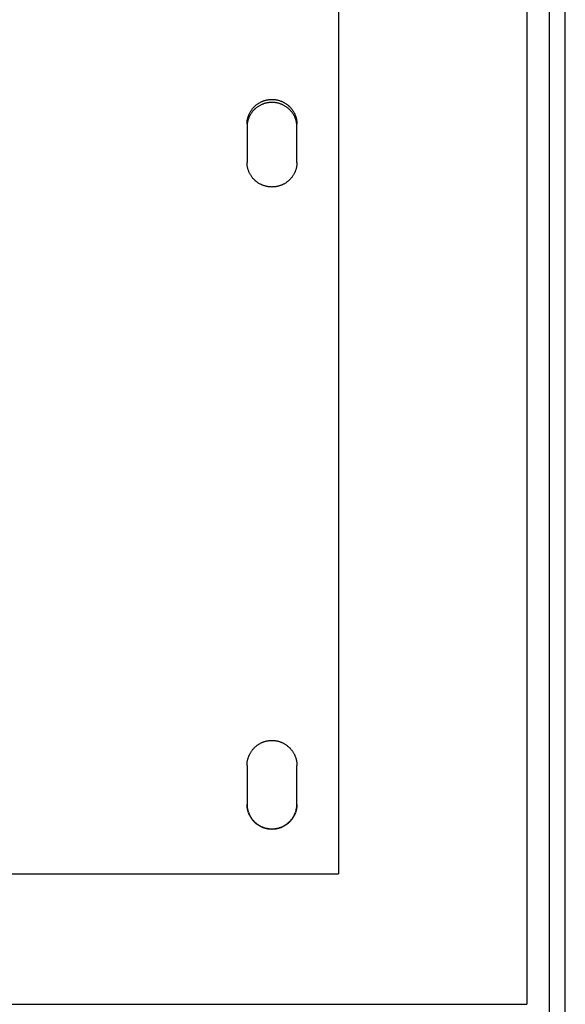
# Model space of a CAD drawing. Header units: inches. Extents: x 24 to 1128, y -58 to 748.
# Tile 99 of 256: x 203.38 to 209.53, y 303.54 to 314.64. Entities that reach past the tile are written whole.
import ezdxf

# ---------------------------------------------------------------- set-up
doc = ezdxf.new("R2010")
doc.units = ezdxf.units.IN
doc.header["$LTSCALE"] = 32
doc.header["$MEASUREMENT"] = 0
doc.layers.add('Visible (ANSI)', color=7, linetype='Continuous', lineweight=30)

msp = doc.modelspace()

# ---------------------------------------------------------------- linework, layer by layer
at = {"layer": 'Visible (ANSI)'}
for p, q in [((209.09967, 344.36164), (209.09967, 303.53536)), ((209.34967, 344.11249), (209.34967, 303.55588)), ((209.53367, 267.43677), (209.53367, 333.23717)), ((206.97467, 321.17132), (206.97467, 305.00722)), ((205.94342, 313.46076), (205.94342, 313.02877)), ((206.50592, 313.02877), (206.50592, 313.46076)), ((205.94342, 306.2287), (205.94342, 305.7901)), ((206.50592, 305.7901), (206.50592, 306.2287)), ((190.97467, 305.00722), (206.97467, 305.00722)), ((188.34967, 303.53536), (209.09967, 303.53536)), ((188.34967, 303.53536), (209.09967, 303.53536)), ((209.34967, 303.55588), (209.34967, 280.54675))]:
    msp.add_line(p, q, dxfattribs=at)
for points, knots in [([(205.94342, 313.46076), (205.94342, 313.46561), (205.94355, 313.47045), (205.94381, 313.47528), (205.94406, 313.48012), (205.94445, 313.48495), (205.94496, 313.48976), (205.94548, 313.49457), (205.94612, 313.49937), (205.94688, 313.50415), (205.94765, 313.50894), (205.94855, 313.5137), (205.94957, 313.51843), (205.95059, 313.52317), (205.95173, 313.52787), (205.953, 313.53255), (205.95427, 313.53722), (205.95567, 313.54186), (205.95719, 313.54647), (205.9587, 313.55107), (205.96034, 313.55563), (205.9621, 313.56016), (205.96289, 313.56218), (205.9637, 313.5642), (205.96454, 313.56621), (205.96557, 313.56868), (205.96664, 313.57113), (205.96774, 313.57357), (205.96974, 313.57799), (205.97185, 313.58236), (205.97408, 313.58667), (205.97631, 313.59098), (205.97865, 313.59524), (205.9811, 313.59942), (205.98356, 313.60362), (205.98612, 313.60774), (205.9888, 313.6118), (205.99147, 313.61586), (205.99425, 313.61985), (205.99714, 313.62376), (206.00002, 313.62767), (206.00301, 313.63151), (206.0061, 313.63527), (206.00919, 313.63903), (206.01237, 313.64271), (206.01566, 313.64631), (206.01894, 313.6499), (206.02232, 313.65341), (206.0258, 313.65683), (206.02596, 313.65699), (206.02612, 313.65715), (206.02628, 313.65731), (206.02961, 313.66057), (206.033, 313.66374), (206.03648, 313.66682), (206.04013, 313.67006), (206.04386, 313.6732), (206.04768, 313.67624), (206.05149, 313.67929), (206.05539, 313.68223), (206.05936, 313.68508), (206.06333, 313.68792), (206.06737, 313.69066), (206.07149, 313.69329), (206.07561, 313.69593), (206.07979, 313.69845), (206.08405, 313.70087), (206.08829, 313.70329), (206.09261, 313.7056), (206.09699, 313.7078), (206.10136, 313.70999), (206.10579, 313.71207), (206.11028, 313.71404), (206.11294, 313.71521), (206.11562, 313.71633), (206.11832, 313.71742), (206.12017, 313.71816), (206.12202, 313.71889), (206.12388, 313.71959), (206.12847, 313.72133), (206.1331, 313.72294), (206.13776, 313.72443), (206.14243, 313.72593), (206.14714, 313.7273), (206.15188, 313.72855), (206.15662, 313.7298), (206.16139, 313.73093), (206.1662, 313.73194), (206.171, 313.73294), (206.17582, 313.73383), (206.18067, 313.73458), (206.18552, 313.73534), (206.19039, 313.73597), (206.19527, 313.73648), (206.20015, 313.73698), (206.20505, 313.73736), (206.20995, 313.73761), (206.21485, 313.73787), (206.21976, 313.73799), (206.22467, 313.73799), (206.22534, 313.73799), (206.22601, 313.73799), (206.22668, 313.73799), (206.23092, 313.73796), (206.23516, 313.73783), (206.23939, 313.73761), (206.2443, 313.73736), (206.24919, 313.73698), (206.25407, 313.73648), (206.25896, 313.73597), (206.26382, 313.73534), (206.26867, 313.73458), (206.27352, 313.73383), (206.27835, 313.73294), (206.28315, 313.73194), (206.28795, 313.73093), (206.29272, 313.7298), (206.29746, 313.72855), (206.3022, 313.7273), (206.30691, 313.72593), (206.31158, 313.72443), (206.31625, 313.72294), (206.32087, 313.72133), (206.32546, 313.71959), (206.32738, 313.71887), (206.32929, 313.71812), (206.33119, 313.71736), (206.33383, 313.71629), (206.33646, 313.71518), (206.33907, 313.71404), (206.34355, 313.71207), (206.34799, 313.70999), (206.35236, 313.7078), (206.35673, 313.7056), (206.36105, 313.70329), (206.3653, 313.70087), (206.36955, 313.69845), (206.37374, 313.69593), (206.37785, 313.69329), (206.38197, 313.69066), (206.38601, 313.68792), (206.38999, 313.68508), (206.39396, 313.68223), (206.39785, 313.67929), (206.40167, 313.67624), (206.40548, 313.6732), (206.40921, 313.67006), (206.41286, 313.66682), (206.41486, 313.66505), (206.41683, 313.66325), (206.41878, 313.66142), (206.42039, 313.65991), (206.42198, 313.65838), (206.42355, 313.65683), (206.42702, 313.65341), (206.4304, 313.6499), (206.43368, 313.64631), (206.43697, 313.64271), (206.44016, 313.63903), (206.44324, 313.63527), (206.44633, 313.63151), (206.44932, 313.62767), (206.45221, 313.62376), (206.45509, 313.61985), (206.45787, 313.61586), (206.46055, 313.6118), (206.46322, 313.60774), (206.46579, 313.60362), (206.46824, 313.59942), (206.47069, 313.59524), (206.47304, 313.59098), (206.47527, 313.58667), (206.47701, 313.5833), (206.47868, 313.5799), (206.48028, 313.57645), (206.48073, 313.57549), (206.48117, 313.57453), (206.48161, 313.57357), (206.4836, 313.56914), (206.48548, 313.56467), (206.48724, 313.56016), (206.489, 313.55564), (206.49064, 313.55107), (206.49216, 313.54647), (206.49367, 313.54187), (206.49507, 313.53723), (206.49634, 313.53255), (206.49749, 313.52833), (206.49853, 313.52408), (206.49948, 313.51981), (206.49958, 313.51935), (206.49968, 313.51889), (206.49978, 313.51843), (206.5008, 313.51369), (206.50169, 313.50893), (206.50246, 313.50415), (206.50323, 313.49937), (206.50387, 313.49457), (206.50438, 313.48976), (206.50489, 313.48494), (206.50528, 313.48011), (206.50554, 313.47528), (206.50579, 313.47045), (206.50592, 313.4656), (206.50592, 313.46076)], [0, 0, 0, 0, 0.03753375, 0.03753375, 0.03753375, 0.07511791, 0.07511791, 0.07511791, 0.11273262, 0.11273262, 0.11273262, 0.15035619, 0.15035619, 0.15035619, 0.18796453, 0.18796453, 0.18796453, 0.22553089, 0.22553089, 0.22553089, 0.26302586, 0.26302586, 0.26302586, 0.2798106, 0.2798106, 0.2798106, 0.30044934, 0.30044934, 0.30044934, 0.33792873, 0.33792873, 0.33792873, 0.37546152, 0.37546152, 0.37546152, 0.41302294, 0.41302294, 0.41302294, 0.45058705, 0.45058705, 0.45058705, 0.48812737, 0.48812737, 0.48812737, 0.5256175, 0.5256175, 0.5256175, 0.56303181, 0.56303181, 0.56303181, 0.56477401, 0.56477401, 0.56477401, 0.60044105, 0.60044105, 0.60044105, 0.63792676, 0.63792676, 0.63792676, 0.67545329, 0.67545329, 0.67545329, 0.71298763, 0.71298763, 0.71298763, 0.75050087, 0.75050087, 0.75050087, 0.78796941, 0.78796941, 0.78796941, 0.82537629, 0.82537629, 0.82537629, 0.84754982, 0.84754982, 0.84754982, 0.86272882, 0.86272882, 0.86272882, 0.90015553, 0.90015553, 0.90015553, 0.93764653, 0.93764653, 0.93764653, 0.97516097, 0.97516097, 0.97516097, 1.01266632, 1.01266632, 1.01266632, 1.05013871, 1.05013871, 1.05013871, 1.08756226, 1.08756226, 1.08756226, 1.12492751, 1.12492751, 1.12492751, 1.13001951, 1.13001951, 1.13001951, 1.16227609, 1.16227609, 1.16227609, 1.19968134, 1.19968134, 1.19968134, 1.23713593, 1.23713593, 1.23713593, 1.27462498, 1.27462498, 1.27462498, 1.31212556, 1.31212556, 1.31212556, 1.34960602, 1.34960602, 1.34960602, 1.38702631, 1.38702631, 1.38702631, 1.40264214, 1.40264214, 1.40264214, 1.42437437, 1.42437437, 1.42437437, 1.46177282, 1.46177282, 1.46177282, 1.49922853, 1.49922853, 1.49922853, 1.5367238, 1.5367238, 1.5367238, 1.57423437, 1.57423437, 1.57423437, 1.61173071, 1.61173071, 1.61173071, 1.64917929, 1.64917929, 1.64917929, 1.66966031, 1.66966031, 1.66966031, 1.68656443, 1.68656443, 1.68656443, 1.72400456, 1.72400456, 1.72400456, 1.76150515, 1.76150515, 1.76150515, 1.79904069, 1.79904069, 1.79904069, 1.83658493, 1.83658493, 1.83658493, 1.87411158, 1.87411158, 1.87411158, 1.91159491, 1.91159491, 1.91159491, 1.94085364, 1.94085364, 1.94085364, 1.94901384, 1.94901384, 1.94901384, 1.98644045, 1.98644045, 1.98644045, 2.02389104, 2.02389104, 2.02389104, 2.06133937, 2.06133937, 2.06133937, 2.09513944, 2.09513944, 2.09513944, 2.09876243, 2.09876243, 2.09876243, 2.13620255, 2.13620255, 2.13620255, 2.17368058, 2.17368058, 2.17368058, 2.21117397, 2.21117397, 2.21117397, 2.24866188, 2.24866188, 2.24866188, 2.24866188]), ([(206.50592, 313.42866), (206.50592, 313.43348), (206.50579, 313.4383), (206.50554, 313.44311), (206.50528, 313.44793), (206.50489, 313.45273), (206.50438, 313.45752), (206.50387, 313.46232), (206.50323, 313.46709), (206.50246, 313.47185), (206.50169, 313.47661), (206.5008, 313.48135), (206.49978, 313.48606), (206.49876, 313.49077), (206.49761, 313.49546), (206.49634, 313.50011), (206.49507, 313.50476), (206.49367, 313.50938), (206.49216, 313.51397), (206.49064, 313.51854), (206.489, 313.52309), (206.48724, 313.52759), (206.48652, 313.52944), (206.48577, 313.53129), (206.485, 313.53313), (206.48391, 313.53575), (206.48278, 313.53836), (206.48161, 313.54094), (206.47961, 313.54534), (206.47749, 313.54969), (206.47527, 313.55398), (206.47304, 313.55827), (206.47069, 313.5625), (206.46824, 313.56667), (206.46579, 313.57085), (206.46322, 313.57495), (206.46055, 313.57899), (206.45787, 313.58303), (206.45509, 313.587), (206.45221, 313.59089), (206.44932, 313.59479), (206.44633, 313.59861), (206.44324, 313.60235), (206.44016, 313.60609), (206.43697, 313.60975), (206.43368, 313.61334), (206.43045, 313.61685), (206.42713, 313.62029), (206.42371, 313.62365), (206.42018, 313.62711), (206.41657, 313.63048), (206.41286, 313.63375), (206.40921, 313.63698), (206.40548, 313.6401), (206.40167, 313.64313), (206.39785, 313.64616), (206.39396, 313.64909), (206.38999, 313.65192), (206.38601, 313.65475), (206.38197, 313.65748), (206.37785, 313.6601), (206.37374, 313.66272), (206.36955, 313.66524), (206.3653, 313.66764), (206.36105, 313.67005), (206.35673, 313.67235), (206.35236, 313.67453), (206.34799, 313.67672), (206.34355, 313.67879), (206.33907, 313.68075), (206.33662, 313.68182), (206.33416, 313.68285), (206.33168, 313.68385), (206.32962, 313.68468), (206.32754, 313.68549), (206.32546, 313.68627), (206.32087, 313.688), (206.31625, 313.68961), (206.31158, 313.69109), (206.30691, 313.69258), (206.3022, 313.69395), (206.29746, 313.69519), (206.29272, 313.69644), (206.28795, 313.69756), (206.28315, 313.69856), (206.27835, 313.69956), (206.27352, 313.70044), (206.26867, 313.70119), (206.26382, 313.70195), (206.25895, 313.70258), (206.25407, 313.70308), (206.24919, 313.70358), (206.2443, 313.70396), (206.23939, 313.70421), (206.23449, 313.70446), (206.22958, 313.70459), (206.22467, 313.70459), (206.22408, 313.70459), (206.22349, 313.70459), (206.2229, 313.70458), (206.21858, 313.70456), (206.21426, 313.70443), (206.20995, 313.70421), (206.20505, 313.70396), (206.20015, 313.70358), (206.19527, 313.70308), (206.19039, 313.70258), (206.18552, 313.70195), (206.18067, 313.70119), (206.17582, 313.70044), (206.171, 313.69956), (206.1662, 313.69856), (206.16139, 313.69756), (206.15662, 313.69644), (206.15188, 313.69519), (206.14714, 313.69395), (206.14243, 313.69258), (206.13776, 313.69109), (206.1331, 313.68961), (206.12847, 313.688), (206.12388, 313.68627), (206.12188, 313.68552), (206.1199, 313.68475), (206.11792, 313.68395), (206.11535, 313.68292), (206.11281, 313.68185), (206.11028, 313.68075), (206.10579, 313.67879), (206.10136, 313.67672), (206.09699, 313.67453), (206.09261, 313.67235), (206.0883, 313.67005), (206.08405, 313.66764), (206.07979, 313.66524), (206.07561, 313.66272), (206.07149, 313.6601), (206.06738, 313.65748), (206.06333, 313.65475), (206.05936, 313.65192), (206.05539, 313.64909), (206.05149, 313.64616), (206.04768, 313.64313), (206.04386, 313.6401), (206.04013, 313.63698), (206.03648, 313.63375), (206.03433, 313.63186), (206.03222, 313.62993), (206.03013, 313.62797), (206.02867, 313.6266), (206.02722, 313.62521), (206.0258, 313.62381), (206.02232, 313.6204), (206.01894, 313.61691), (206.01566, 313.61334), (206.01238, 313.60976), (206.00919, 313.60609), (206.0061, 313.60235), (206.00301, 313.59861), (206.00002, 313.59479), (205.99714, 313.59089), (205.99425, 313.587), (205.99147, 313.58303), (205.9888, 313.57899), (205.98612, 313.57495), (205.98356, 313.57085), (205.9811, 313.56667), (205.97865, 313.56251), (205.97631, 313.55827), (205.97408, 313.55398), (205.97224, 313.55044), (205.97048, 313.54686), (205.9688, 313.54324), (205.96844, 313.54248), (205.96809, 313.54171), (205.96774, 313.54094), (205.96574, 313.53653), (205.96386, 313.53208), (205.9621, 313.52759), (205.96034, 313.52309), (205.9587, 313.51855), (205.95719, 313.51397), (205.95567, 313.50939), (205.95428, 313.50477), (205.953, 313.50011), (205.95183, 313.49581), (205.95076, 313.49148), (205.9498, 313.48713), (205.94972, 313.48677), (205.94964, 313.48642), (205.94957, 313.48606), (205.94855, 313.48135), (205.94765, 313.47661), (205.94688, 313.47185), (205.94612, 313.46709), (205.94548, 313.46231), (205.94496, 313.45752), (205.94445, 313.45273), (205.94406, 313.44792), (205.94381, 313.44311), (205.94355, 313.4383), (205.94342, 313.43348), (205.94342, 313.42866)], [0, 0, 0, 0, 0.0373586, 0.0373586, 0.0373586, 0.07477011, 0.07477011, 0.07477011, 0.11221476, 0.11221476, 0.11221476, 0.14967087, 0.14967087, 0.14967087, 0.18711443, 0.18711443, 0.18711443, 0.22451872, 0.22451872, 0.22451872, 0.26185438, 0.26185438, 0.26185438, 0.27724134, 0.27724134, 0.27724134, 0.29912627, 0.29912627, 0.29912627, 0.33646374, 0.33646374, 0.33646374, 0.37386144, 0.37386144, 0.37386144, 0.41129453, 0.41129453, 0.41129453, 0.448737, 0.448737, 0.448737, 0.48616228, 0.48616228, 0.48616228, 0.52354386, 0.52354386, 0.52354386, 0.56025946, 0.56025946, 0.56025946, 0.59818206, 0.59818206, 0.59818206, 0.63559055, 0.63559055, 0.63559055, 0.67304592, 0.67304592, 0.67304592, 0.71051546, 0.71051546, 0.71051546, 0.74797052, 0.74797052, 0.74797052, 0.78538771, 0.78538771, 0.78538771, 0.82275027, 0.82275027, 0.82275027, 0.84310113, 0.84310113, 0.84310113, 0.86006908, 0.86006908, 0.86006908, 0.89746809, 0.89746809, 0.89746809, 0.93493142, 0.93493142, 0.93493142, 0.97241931, 0.97241931, 0.97241931, 1.0099003, 1.0099003, 1.0099003, 1.0473516, 1.0473516, 1.0473516, 1.08475837, 1.08475837, 1.08475837, 1.12211212, 1.12211212, 1.12211212, 1.12660907, 1.12660907, 1.12660907, 1.15945188, 1.15945188, 1.15945188, 1.19684217, 1.19684217, 1.19684217, 1.23427634, 1.23427634, 1.23427634, 1.2717406, 1.2717406, 1.2717406, 1.3092132, 1.3092132, 1.3092132, 1.34666365, 1.34666365, 1.34666365, 1.38405309, 1.38405309, 1.38405309, 1.40031655, 1.40031655, 1.40031655, 1.42136738, 1.42136738, 1.42136738, 1.45872459, 1.45872459, 1.45872459, 1.49613214, 1.49613214, 1.49613214, 1.53357217, 1.53357217, 1.53357217, 1.57102028, 1.57102028, 1.57102028, 1.60844684, 1.60844684, 1.60844684, 1.64581832, 1.64581832, 1.64581832, 1.66777801, 1.66777801, 1.66777801, 1.68311552, 1.68311552, 1.68311552, 1.72045551, 1.72045551, 1.72045551, 1.75784847, 1.75784847, 1.75784847, 1.79526903, 1.79526903, 1.79526903, 1.83269112, 1.83269112, 1.83269112, 1.87008859, 1.87008859, 1.87008859, 1.90743593, 1.90743593, 1.90743593, 1.9381946, 1.9381946, 1.9381946, 1.94471104, 1.94471104, 1.94471104, 1.98198396, 1.98198396, 1.98198396, 2.01927662, 2.01927662, 2.01927662, 2.05656246, 2.05656246, 2.05656246, 2.09100873, 2.09100873, 2.09100873, 2.09381797, 2.09381797, 2.09381797, 2.13108505, 2.13108505, 2.13108505, 2.16838813, 2.16838813, 2.16838813, 2.20570497, 2.20570497, 2.20570497, 2.243015, 2.243015, 2.243015, 2.243015]), ([(206.50592, 313.02877), (206.50592, 313.02392), (206.50579, 313.01906), (206.50554, 313.01422), (206.50528, 313.00937), (206.50489, 313.00454), (206.50438, 312.99971), (206.50387, 312.99488), (206.50323, 312.99007), (206.50246, 312.98528), (206.50169, 312.98049), (206.5008, 312.97571), (206.49978, 312.97097), (206.49876, 312.96622), (206.49761, 312.9615), (206.49634, 312.95681), (206.49507, 312.95213), (206.49367, 312.94747), (206.49216, 312.94285), (206.49064, 312.93824), (206.489, 312.93366), (206.48724, 312.92913), (206.48645, 312.9271), (206.48564, 312.92507), (206.4848, 312.92306), (206.48377, 312.92058), (206.48271, 312.91812), (206.48161, 312.91567), (206.47961, 312.91124), (206.47749, 312.90685), (206.47527, 312.90253), (206.47304, 312.8982), (206.47069, 312.89394), (206.46824, 312.88973), (206.46579, 312.88553), (206.46322, 312.88139), (206.46055, 312.87732), (206.45787, 312.87325), (206.45509, 312.86924), (206.45221, 312.86531), (206.44932, 312.86139), (206.44633, 312.85753), (206.44324, 312.85376), (206.44016, 312.84999), (206.43697, 312.8463), (206.43368, 312.84268), (206.4304, 312.83908), (206.42702, 312.83556), (206.42355, 312.83212), (206.42338, 312.83196), (206.42322, 312.8318), (206.42306, 312.83164), (206.41974, 312.82837), (206.41634, 312.82519), (206.41286, 312.82209), (206.40921, 312.81884), (206.40548, 312.81568), (206.40167, 312.81263), (206.39785, 312.80957), (206.39396, 312.80662), (206.38999, 312.80376), (206.38602, 312.80091), (206.38197, 312.79816), (206.37785, 312.79551), (206.37374, 312.79287), (206.36955, 312.79033), (206.3653, 312.7879), (206.36105, 312.78547), (206.35673, 312.78315), (206.35236, 312.78095), (206.34799, 312.77874), (206.34355, 312.77665), (206.33907, 312.77467), (206.33641, 312.7735), (206.33373, 312.77237), (206.33103, 312.77128), (206.32918, 312.77053), (206.32732, 312.7698), (206.32546, 312.7691), (206.32087, 312.76735), (206.31625, 312.76573), (206.31158, 312.76423), (206.30691, 312.76273), (206.3022, 312.76135), (206.29746, 312.76009), (206.29272, 312.75884), (206.28795, 312.7577), (206.28315, 312.75669), (206.27835, 312.75568), (206.27352, 312.7548), (206.26867, 312.75404), (206.26382, 312.75328), (206.25896, 312.75264), (206.25407, 312.75214), (206.24919, 312.75163), (206.2443, 312.75125), (206.23939, 312.75099), (206.23449, 312.75074), (206.22958, 312.75061), (206.22467, 312.75061), (206.224, 312.75061), (206.22333, 312.75061), (206.22266, 312.75062), (206.21842, 312.75065), (206.21418, 312.75077), (206.20995, 312.75099), (206.20505, 312.75125), (206.20015, 312.75163), (206.19527, 312.75214), (206.19039, 312.75264), (206.18552, 312.75328), (206.18067, 312.75404), (206.17582, 312.7548), (206.171, 312.75568), (206.1662, 312.75669), (206.16139, 312.7577), (206.15662, 312.75884), (206.15188, 312.76009), (206.14714, 312.76135), (206.14243, 312.76273), (206.13776, 312.76423), (206.1331, 312.76573), (206.12847, 312.76735), (206.12388, 312.7691), (206.12197, 312.76982), (206.12006, 312.77057), (206.11816, 312.77134), (206.11551, 312.77241), (206.11289, 312.77352), (206.11028, 312.77467), (206.10579, 312.77665), (206.10136, 312.77874), (206.09699, 312.78095), (206.09261, 312.78315), (206.0883, 312.78547), (206.08405, 312.7879), (206.07979, 312.79033), (206.07561, 312.79287), (206.07149, 312.79551), (206.06737, 312.79816), (206.06333, 312.80091), (206.05936, 312.80376), (206.05539, 312.80662), (206.05149, 312.80957), (206.04768, 312.81263), (206.04386, 312.81568), (206.04013, 312.81884), (206.03648, 312.82209), (206.03448, 312.82387), (206.03251, 312.82568), (206.03056, 312.82752), (206.02895, 312.82903), (206.02737, 312.83057), (206.0258, 312.83212), (206.02232, 312.83556), (206.01894, 312.83908), (206.01566, 312.84268), (206.01238, 312.84629), (206.00919, 312.84999), (206.0061, 312.85376), (206.00301, 312.85753), (206.00002, 312.86139), (205.99714, 312.86531), (205.99425, 312.86924), (205.99147, 312.87324), (205.9888, 312.87732), (205.98612, 312.88139), (205.98356, 312.88553), (205.9811, 312.88973), (205.97865, 312.89394), (205.97631, 312.8982), (205.97408, 312.90253), (205.97234, 312.90591), (205.97066, 312.90933), (205.96906, 312.91278), (205.96861, 312.91374), (205.96817, 312.91471), (205.96774, 312.91567), (205.96574, 312.92011), (205.96386, 312.9246), (205.9621, 312.92913), (205.96034, 312.93366), (205.9587, 312.93824), (205.95719, 312.94285), (205.95567, 312.94747), (205.95428, 312.95212), (205.953, 312.95681), (205.95186, 312.96104), (205.95081, 312.9653), (205.94987, 312.96959), (205.94977, 312.97005), (205.94967, 312.97051), (205.94957, 312.97097), (205.94855, 312.97572), (205.94765, 312.98049), (205.94688, 312.98528), (205.94612, 312.99008), (205.94548, 312.99489), (205.94496, 312.99971), (205.94445, 313.00454), (205.94406, 313.00938), (205.94381, 313.01422), (205.94355, 313.01907), (205.94342, 313.02392), (205.94342, 313.02877)], [0, 0, 0, 0, 0.03753375, 0.03753375, 0.03753375, 0.07511791, 0.07511791, 0.07511791, 0.11273262, 0.11273262, 0.11273262, 0.15035619, 0.15035619, 0.15035619, 0.18796453, 0.18796453, 0.18796453, 0.22553089, 0.22553089, 0.22553089, 0.26302586, 0.26302586, 0.26302586, 0.2798106, 0.2798106, 0.2798106, 0.30044934, 0.30044934, 0.30044934, 0.33792873, 0.33792873, 0.33792873, 0.37546152, 0.37546152, 0.37546152, 0.41302294, 0.41302294, 0.41302294, 0.45058705, 0.45058705, 0.45058705, 0.48812737, 0.48812737, 0.48812737, 0.5256175, 0.5256175, 0.5256175, 0.56303181, 0.56303181, 0.56303181, 0.56477401, 0.56477401, 0.56477401, 0.60044105, 0.60044105, 0.60044105, 0.63792676, 0.63792676, 0.63792676, 0.67545329, 0.67545329, 0.67545329, 0.71298763, 0.71298763, 0.71298763, 0.75050087, 0.75050087, 0.75050087, 0.78796941, 0.78796941, 0.78796941, 0.82537629, 0.82537629, 0.82537629, 0.84754982, 0.84754982, 0.84754982, 0.86272882, 0.86272882, 0.86272882, 0.90015553, 0.90015553, 0.90015553, 0.93764653, 0.93764653, 0.93764653, 0.97516097, 0.97516097, 0.97516097, 1.01266632, 1.01266632, 1.01266632, 1.05013871, 1.05013871, 1.05013871, 1.08756226, 1.08756226, 1.08756226, 1.12492751, 1.12492751, 1.12492751, 1.13001951, 1.13001951, 1.13001951, 1.16227609, 1.16227609, 1.16227609, 1.19968134, 1.19968134, 1.19968134, 1.23713593, 1.23713593, 1.23713593, 1.27462498, 1.27462498, 1.27462498, 1.31212556, 1.31212556, 1.31212556, 1.34960602, 1.34960602, 1.34960602, 1.38702631, 1.38702631, 1.38702631, 1.40264214, 1.40264214, 1.40264214, 1.42437437, 1.42437437, 1.42437437, 1.46177282, 1.46177282, 1.46177282, 1.49922853, 1.49922853, 1.49922853, 1.5367238, 1.5367238, 1.5367238, 1.57423437, 1.57423437, 1.57423437, 1.61173071, 1.61173071, 1.61173071, 1.64917929, 1.64917929, 1.64917929, 1.66966031, 1.66966031, 1.66966031, 1.68656443, 1.68656443, 1.68656443, 1.72400456, 1.72400456, 1.72400456, 1.76150515, 1.76150515, 1.76150515, 1.79904069, 1.79904069, 1.79904069, 1.83658493, 1.83658493, 1.83658493, 1.87411158, 1.87411158, 1.87411158, 1.91159491, 1.91159491, 1.91159491, 1.94085364, 1.94085364, 1.94085364, 1.94901384, 1.94901384, 1.94901384, 1.98644045, 1.98644045, 1.98644045, 2.02389104, 2.02389104, 2.02389104, 2.06133937, 2.06133937, 2.06133937, 2.09513944, 2.09513944, 2.09513944, 2.09876243, 2.09876243, 2.09876243, 2.13620255, 2.13620255, 2.13620255, 2.17368058, 2.17368058, 2.17368058, 2.21117397, 2.21117397, 2.21117397, 2.24866188, 2.24866188, 2.24866188, 2.24866188]), ([(205.94342, 306.2287), (205.94342, 306.23362), (205.94355, 306.23854), (205.94381, 306.24345), (205.94406, 306.24837), (205.94445, 306.25328), (205.94496, 306.25817), (205.94548, 306.26307), (205.94612, 306.26795), (205.94688, 306.27281), (205.94765, 306.27767), (205.94855, 306.28251), (205.94957, 306.28732), (205.95059, 306.29214), (205.95173, 306.29692), (205.953, 306.30168), (205.95427, 306.30643), (205.95567, 306.31115), (205.95719, 306.31583), (205.9587, 306.32051), (205.96034, 306.32515), (205.9621, 306.32975), (205.96289, 306.33181), (205.9637, 306.33386), (205.96454, 306.3359), (205.96557, 306.33841), (205.96664, 306.34091), (205.96774, 306.34339), (205.96974, 306.34789), (205.97185, 306.35233), (205.97408, 306.35671), (205.97631, 306.3611), (205.97865, 306.36543), (205.9811, 306.36969), (205.98356, 306.37395), (205.98612, 306.37815), (205.9888, 306.38227), (205.99147, 306.3864), (205.99425, 306.39046), (205.99714, 306.39444), (206.00002, 306.39842), (206.00301, 306.40233), (206.0061, 306.40615), (206.00919, 306.40998), (206.01237, 306.41372), (206.01566, 306.41738), (206.01894, 306.42103), (206.02232, 306.4246), (206.0258, 306.42809), (206.02596, 306.42825), (206.02612, 306.42841), (206.02628, 306.42857), (206.02961, 306.43189), (206.033, 306.43511), (206.03648, 306.43825), (206.04013, 306.44155), (206.04386, 306.44474), (206.04768, 306.44784), (206.05149, 306.45094), (206.05539, 306.45393), (206.05936, 306.45683), (206.06333, 306.45972), (206.06737, 306.46251), (206.07149, 306.46519), (206.07561, 306.46787), (206.07979, 306.47044), (206.08405, 306.4729), (206.08829, 306.47536), (206.09261, 306.47771), (206.09699, 306.47995), (206.10136, 306.48218), (206.10579, 306.4843), (206.11028, 306.4863), (206.11294, 306.48749), (206.11562, 306.48864), (206.11832, 306.48974), (206.12017, 306.4905), (206.12202, 306.49124), (206.12388, 306.49195), (206.12847, 306.49372), (206.1331, 306.49536), (206.13776, 306.49688), (206.14243, 306.4984), (206.14714, 306.4998), (206.15188, 306.50107), (206.15662, 306.50235), (206.16139, 306.5035), (206.1662, 306.50452), (206.171, 306.50554), (206.17582, 306.50644), (206.18067, 306.50721), (206.18552, 306.50798), (206.19039, 306.50862), (206.19527, 306.50914), (206.20015, 306.50965), (206.20505, 306.51004), (206.20995, 306.51029), (206.21485, 306.51055), (206.21976, 306.51068), (206.22467, 306.51068), (206.22534, 306.51068), (206.22601, 306.51068), (206.22668, 306.51067), (206.23092, 306.51064), (206.23516, 306.51052), (206.23939, 306.51029), (206.2443, 306.51004), (206.24919, 306.50965), (206.25407, 306.50914), (206.25896, 306.50862), (206.26382, 306.50798), (206.26867, 306.50721), (206.27352, 306.50644), (206.27835, 306.50554), (206.28315, 306.50452), (206.28795, 306.5035), (206.29272, 306.50235), (206.29746, 306.50107), (206.3022, 306.4998), (206.30691, 306.4984), (206.31158, 306.49688), (206.31625, 306.49536), (206.32087, 306.49372), (206.32546, 306.49195), (206.32738, 306.49121), (206.32929, 306.49046), (206.33119, 306.48968), (206.33383, 306.48859), (206.33646, 306.48747), (206.33907, 306.4863), (206.34355, 306.4843), (206.34799, 306.48218), (206.35236, 306.47995), (206.35673, 306.47771), (206.36105, 306.47536), (206.3653, 306.4729), (206.36955, 306.47044), (206.37374, 306.46787), (206.37785, 306.46519), (206.38197, 306.46251), (206.38601, 306.45972), (206.38999, 306.45683), (206.39396, 306.45393), (206.39785, 306.45094), (206.40167, 306.44784), (206.40548, 306.44474), (206.40921, 306.44155), (206.41286, 306.43825), (206.41486, 306.43645), (206.41683, 306.43462), (206.41878, 306.43275), (206.42039, 306.43122), (206.42198, 306.42966), (206.42355, 306.42809), (206.42702, 306.4246), (206.4304, 306.42103), (206.43368, 306.41738), (206.43697, 306.41372), (206.44016, 306.40998), (206.44324, 306.40615), (206.44633, 306.40233), (206.44932, 306.39842), (206.45221, 306.39444), (206.45509, 306.39046), (206.45787, 306.3864), (206.46055, 306.38227), (206.46322, 306.37815), (206.46579, 306.37395), (206.46824, 306.36969), (206.47069, 306.36543), (206.47304, 306.3611), (206.47527, 306.35671), (206.47701, 306.35329), (206.47868, 306.34982), (206.48028, 306.34632), (206.48073, 306.34535), (206.48117, 306.34437), (206.48161, 306.34339), (206.4836, 306.33889), (206.48548, 306.33434), (206.48724, 306.32975), (206.489, 306.32515), (206.49064, 306.32051), (206.49216, 306.31583), (206.49367, 306.31115), (206.49507, 306.30643), (206.49634, 306.30168), (206.49749, 306.29739), (206.49853, 306.29307), (206.49948, 306.28872), (206.49958, 306.28825), (206.49968, 306.28779), (206.49978, 306.28732), (206.5008, 306.28251), (206.50169, 306.27766), (206.50246, 306.27281), (206.50323, 306.26794), (206.50387, 306.26306), (206.50438, 306.25817), (206.50489, 306.25328), (206.50528, 306.24837), (206.50554, 306.24345), (206.50579, 306.23854), (206.50592, 306.23362), (206.50592, 306.2287)], [0, 0, 0, 0, 0.03753375, 0.03753375, 0.03753375, 0.07511791, 0.07511791, 0.07511791, 0.11273262, 0.11273262, 0.11273262, 0.15035619, 0.15035619, 0.15035619, 0.18796453, 0.18796453, 0.18796453, 0.22553089, 0.22553089, 0.22553089, 0.26302586, 0.26302586, 0.26302586, 0.2798106, 0.2798106, 0.2798106, 0.30044934, 0.30044934, 0.30044934, 0.33792873, 0.33792873, 0.33792873, 0.37546152, 0.37546152, 0.37546152, 0.41302294, 0.41302294, 0.41302294, 0.45058705, 0.45058705, 0.45058705, 0.48812737, 0.48812737, 0.48812737, 0.5256175, 0.5256175, 0.5256175, 0.56303181, 0.56303181, 0.56303181, 0.56477401, 0.56477401, 0.56477401, 0.60044105, 0.60044105, 0.60044105, 0.63792676, 0.63792676, 0.63792676, 0.67545329, 0.67545329, 0.67545329, 0.71298763, 0.71298763, 0.71298763, 0.75050087, 0.75050087, 0.75050087, 0.78796941, 0.78796941, 0.78796941, 0.82537629, 0.82537629, 0.82537629, 0.84754982, 0.84754982, 0.84754982, 0.86272882, 0.86272882, 0.86272882, 0.90015553, 0.90015553, 0.90015553, 0.93764653, 0.93764653, 0.93764653, 0.97516097, 0.97516097, 0.97516097, 1.01266632, 1.01266632, 1.01266632, 1.05013871, 1.05013871, 1.05013871, 1.08756226, 1.08756226, 1.08756226, 1.12492751, 1.12492751, 1.12492751, 1.13001951, 1.13001951, 1.13001951, 1.16227609, 1.16227609, 1.16227609, 1.19968134, 1.19968134, 1.19968134, 1.23713593, 1.23713593, 1.23713593, 1.27462498, 1.27462498, 1.27462498, 1.31212556, 1.31212556, 1.31212556, 1.34960602, 1.34960602, 1.34960602, 1.38702631, 1.38702631, 1.38702631, 1.40264214, 1.40264214, 1.40264214, 1.42437437, 1.42437437, 1.42437437, 1.46177282, 1.46177282, 1.46177282, 1.49922853, 1.49922853, 1.49922853, 1.5367238, 1.5367238, 1.5367238, 1.57423437, 1.57423437, 1.57423437, 1.61173071, 1.61173071, 1.61173071, 1.64917929, 1.64917929, 1.64917929, 1.66966031, 1.66966031, 1.66966031, 1.68656443, 1.68656443, 1.68656443, 1.72400456, 1.72400456, 1.72400456, 1.76150515, 1.76150515, 1.76150515, 1.79904069, 1.79904069, 1.79904069, 1.83658493, 1.83658493, 1.83658493, 1.87411158, 1.87411158, 1.87411158, 1.91159491, 1.91159491, 1.91159491, 1.94085364, 1.94085364, 1.94085364, 1.94901384, 1.94901384, 1.94901384, 1.98644045, 1.98644045, 1.98644045, 2.02389104, 2.02389104, 2.02389104, 2.06133937, 2.06133937, 2.06133937, 2.09513944, 2.09513944, 2.09513944, 2.09876243, 2.09876243, 2.09876243, 2.13620255, 2.13620255, 2.13620255, 2.17368058, 2.17368058, 2.17368058, 2.21117397, 2.21117397, 2.21117397, 2.24866188, 2.24866188, 2.24866188, 2.24866188]), ([(205.94342, 305.79411), (205.94342, 305.78921), (205.94355, 305.78431), (205.94381, 305.77942), (205.94406, 305.77453), (205.94445, 305.76965), (205.94496, 305.76478), (205.94548, 305.75991), (205.94612, 305.75505), (205.94688, 305.75022), (205.94765, 305.74538), (205.94855, 305.74056), (205.94957, 305.73577), (205.95059, 305.73098), (205.95173, 305.72622), (205.953, 305.72149), (205.95427, 305.71676), (205.95567, 305.71206), (205.95719, 305.7074), (205.9587, 305.70275), (205.96034, 305.69813), (205.9621, 305.69356), (205.96283, 305.69167), (205.96357, 305.68979), (205.96434, 305.68792), (205.96543, 305.68525), (205.96657, 305.68261), (205.96774, 305.67999), (205.96974, 305.67551), (205.97185, 305.67109), (205.97408, 305.66673), (205.97631, 305.66236), (205.97865, 305.65806), (205.9811, 305.65382), (205.98356, 305.64958), (205.98612, 305.6454), (205.9888, 305.64129), (205.99147, 305.63719), (205.99425, 305.63315), (205.99714, 305.62919), (206.00002, 305.62523), (206.00301, 305.62134), (206.0061, 305.61753), (206.00919, 305.61373), (206.01237, 305.61001), (206.01566, 305.60637), (206.01889, 305.60279), (206.02221, 305.59929), (206.02563, 305.59588), (206.02916, 305.59235), (206.03278, 305.58893), (206.03648, 305.5856), (206.04013, 305.58232), (206.04386, 305.57914), (206.04768, 305.57606), (206.05149, 305.57298), (206.05539, 305.57), (206.05936, 305.56712), (206.06333, 305.56424), (206.06737, 305.56147), (206.07149, 305.5588), (206.07561, 305.55613), (206.07979, 305.55358), (206.08405, 305.55113), (206.0883, 305.54868), (206.09261, 305.54634), (206.09699, 305.54412), (206.10136, 305.5419), (206.10579, 305.53979), (206.11028, 305.53779), (206.11272, 305.53671), (206.11518, 305.53566), (206.11766, 305.53464), (206.11973, 305.53379), (206.1218, 305.53297), (206.12388, 305.53217), (206.12847, 305.53042), (206.1331, 305.52878), (206.13776, 305.52727), (206.14243, 305.52576), (206.14714, 305.52437), (206.15188, 305.5231), (206.15662, 305.52183), (206.1614, 305.52069), (206.1662, 305.51967), (206.171, 305.51865), (206.17582, 305.51776), (206.18067, 305.51699), (206.18552, 305.51623), (206.19039, 305.51559), (206.19527, 305.51508), (206.20015, 305.51457), (206.20505, 305.51418), (206.20995, 305.51392), (206.21485, 305.51367), (206.21976, 305.51354), (206.22467, 305.51354), (206.22526, 305.51354), (206.22585, 305.51354), (206.22645, 305.51355), (206.23077, 305.51357), (206.23508, 305.5137), (206.23939, 305.51392), (206.2443, 305.51418), (206.24919, 305.51457), (206.25407, 305.51508), (206.25895, 305.51559), (206.26382, 305.51623), (206.26867, 305.51699), (206.27352, 305.51776), (206.27835, 305.51865), (206.28315, 305.51967), (206.28795, 305.52069), (206.29272, 305.52183), (206.29746, 305.5231), (206.3022, 305.52437), (206.30691, 305.52576), (206.31158, 305.52727), (206.31625, 305.52878), (206.32087, 305.53042), (206.32546, 305.53217), (206.32746, 305.53294), (206.32945, 305.53373), (206.33143, 305.53454), (206.33399, 305.53558), (206.33654, 305.53667), (206.33907, 305.53779), (206.34355, 305.53979), (206.34799, 305.5419), (206.35236, 305.54412), (206.35673, 305.54634), (206.36105, 305.54868), (206.3653, 305.55113), (206.36955, 305.55357), (206.37374, 305.55613), (206.37785, 305.5588), (206.38197, 305.56147), (206.38601, 305.56424), (206.38999, 305.56712), (206.39396, 305.57), (206.39785, 305.57298), (206.40167, 305.57606), (206.40548, 305.57914), (206.40921, 305.58232), (206.41286, 305.5856), (206.41501, 305.58753), (206.41713, 305.58949), (206.41922, 305.59148), (206.42068, 305.59288), (206.42212, 305.59429), (206.42355, 305.59571), (206.42702, 305.59918), (206.4304, 305.60273), (206.43368, 305.60637), (206.43697, 305.61001), (206.44016, 305.61373), (206.44324, 305.61753), (206.44633, 305.62134), (206.44932, 305.62523), (206.45221, 305.62919), (206.45509, 305.63315), (206.45787, 305.63719), (206.46055, 305.64129), (206.46322, 305.6454), (206.46579, 305.64957), (206.46824, 305.65382), (206.47069, 305.65806), (206.47304, 305.66236), (206.47527, 305.66673), (206.4771, 305.67032), (206.47886, 305.67396), (206.48055, 305.67764), (206.4809, 305.67842), (206.48126, 305.6792), (206.48161, 305.67999), (206.4836, 305.68446), (206.48548, 305.68899), (206.48724, 305.69356), (206.489, 305.69813), (206.49064, 305.70275), (206.49216, 305.7074), (206.49367, 305.71206), (206.49507, 305.71676), (206.49634, 305.72149), (206.49751, 305.72586), (206.49858, 305.73026), (206.49954, 305.73469), (206.49962, 305.73505), (206.4997, 305.73541), (206.49978, 305.73577), (206.5008, 305.74057), (206.50169, 305.74538), (206.50246, 305.75022), (206.50323, 305.75505), (206.50387, 305.75991), (206.50438, 305.76478), (206.50489, 305.76965), (206.50528, 305.77453), (206.50554, 305.77942), (206.50579, 305.78431), (206.50592, 305.78921), (206.50592, 305.79411)], [0, 0, 0, 0, 0.0373586, 0.0373586, 0.0373586, 0.07477011, 0.07477011, 0.07477011, 0.11221476, 0.11221476, 0.11221476, 0.14967087, 0.14967087, 0.14967087, 0.18711443, 0.18711443, 0.18711443, 0.22451872, 0.22451872, 0.22451872, 0.26185438, 0.26185438, 0.26185438, 0.27724134, 0.27724134, 0.27724134, 0.29912627, 0.29912627, 0.29912627, 0.33646374, 0.33646374, 0.33646374, 0.37386144, 0.37386144, 0.37386144, 0.41129453, 0.41129453, 0.41129453, 0.448737, 0.448737, 0.448737, 0.48616228, 0.48616228, 0.48616228, 0.52354386, 0.52354386, 0.52354386, 0.56025946, 0.56025946, 0.56025946, 0.59818206, 0.59818206, 0.59818206, 0.63559055, 0.63559055, 0.63559055, 0.67304592, 0.67304592, 0.67304592, 0.71051546, 0.71051546, 0.71051546, 0.74797052, 0.74797052, 0.74797052, 0.78538771, 0.78538771, 0.78538771, 0.82275027, 0.82275027, 0.82275027, 0.84310113, 0.84310113, 0.84310113, 0.86006908, 0.86006908, 0.86006908, 0.89746809, 0.89746809, 0.89746809, 0.93493142, 0.93493142, 0.93493142, 0.97241931, 0.97241931, 0.97241931, 1.0099003, 1.0099003, 1.0099003, 1.0473516, 1.0473516, 1.0473516, 1.08475837, 1.08475837, 1.08475837, 1.12211212, 1.12211212, 1.12211212, 1.12660907, 1.12660907, 1.12660907, 1.15945188, 1.15945188, 1.15945188, 1.19684217, 1.19684217, 1.19684217, 1.23427634, 1.23427634, 1.23427634, 1.2717406, 1.2717406, 1.2717406, 1.3092132, 1.3092132, 1.3092132, 1.34666365, 1.34666365, 1.34666365, 1.38405309, 1.38405309, 1.38405309, 1.40031655, 1.40031655, 1.40031655, 1.42136738, 1.42136738, 1.42136738, 1.45872459, 1.45872459, 1.45872459, 1.49613214, 1.49613214, 1.49613214, 1.53357217, 1.53357217, 1.53357217, 1.57102028, 1.57102028, 1.57102028, 1.60844684, 1.60844684, 1.60844684, 1.64581832, 1.64581832, 1.64581832, 1.66777801, 1.66777801, 1.66777801, 1.68311552, 1.68311552, 1.68311552, 1.72045551, 1.72045551, 1.72045551, 1.75784847, 1.75784847, 1.75784847, 1.79526903, 1.79526903, 1.79526903, 1.83269112, 1.83269112, 1.83269112, 1.87008859, 1.87008859, 1.87008859, 1.90743593, 1.90743593, 1.90743593, 1.9381946, 1.9381946, 1.9381946, 1.94471104, 1.94471104, 1.94471104, 1.98198396, 1.98198396, 1.98198396, 2.01927662, 2.01927662, 2.01927662, 2.05656246, 2.05656246, 2.05656246, 2.09100873, 2.09100873, 2.09100873, 2.09381797, 2.09381797, 2.09381797, 2.13108505, 2.13108505, 2.13108505, 2.16838813, 2.16838813, 2.16838813, 2.20570497, 2.20570497, 2.20570497, 2.243015, 2.243015, 2.243015, 2.243015]), ([(206.50592, 305.7901), (206.50592, 305.78518), (206.50579, 305.78026), (206.50554, 305.77535), (206.50528, 305.77043), (206.50489, 305.76552), (206.50438, 305.76063), (206.50387, 305.75574), (206.50323, 305.75086), (206.50246, 305.746), (206.50169, 305.74114), (206.5008, 305.7363), (206.49978, 305.73149), (206.49876, 305.72668), (206.49761, 305.72189), (206.49634, 305.71714), (206.49507, 305.71239), (206.49367, 305.70767), (206.49216, 305.70299), (206.49064, 305.69831), (206.489, 305.69367), (206.48724, 305.68907), (206.48645, 305.68701), (206.48564, 305.68496), (206.4848, 305.68292), (206.48377, 305.68041), (206.48271, 305.67792), (206.48161, 305.67544), (206.47961, 305.67094), (206.47749, 305.6665), (206.47527, 305.66212), (206.47304, 305.65773), (206.47069, 305.65341), (206.46824, 305.64915), (206.46579, 305.64489), (206.46322, 305.64069), (206.46055, 305.63656), (206.45787, 305.63244), (206.45509, 305.62838), (206.45221, 305.6244), (206.44932, 305.62042), (206.44633, 305.61652), (206.44324, 305.61269), (206.44016, 305.60887), (206.43697, 305.60513), (206.43368, 305.60147), (206.4304, 305.59782), (206.42702, 305.59425), (206.42355, 305.59077), (206.42338, 305.5906), (206.42322, 305.59044), (206.42306, 305.59028), (206.41974, 305.58697), (206.41634, 305.58374), (206.41286, 305.58061), (206.40921, 305.57731), (206.40548, 305.57412), (206.40167, 305.57102), (206.39785, 305.56793), (206.39396, 305.56493), (206.38999, 305.56204), (206.38602, 305.55915), (206.38197, 305.55636), (206.37785, 305.55368), (206.37374, 305.551), (206.36955, 305.54843), (206.3653, 305.54597), (206.36105, 305.54351), (206.35673, 305.54116), (206.35236, 305.53893), (206.34799, 305.5367), (206.34355, 305.53458), (206.33907, 305.53257), (206.33641, 305.53139), (206.33373, 305.53024), (206.33103, 305.52914), (206.32918, 305.52838), (206.32732, 305.52764), (206.32546, 305.52693), (206.32087, 305.52516), (206.31625, 305.52352), (206.31158, 305.522), (206.30691, 305.52048), (206.3022, 305.51908), (206.29746, 305.51781), (206.29272, 305.51654), (206.28795, 305.51539), (206.28315, 305.51437), (206.27835, 305.51334), (206.27352, 305.51245), (206.26867, 305.51168), (206.26382, 305.51091), (206.25896, 305.51026), (206.25407, 305.50975), (206.24919, 305.50924), (206.2443, 305.50885), (206.23939, 305.50859), (206.23449, 305.50833), (206.22958, 305.50821), (206.22467, 305.50821), (206.224, 305.50821), (206.22333, 305.50821), (206.22266, 305.50821), (206.21842, 305.50824), (206.21418, 305.50837), (206.20995, 305.50859), (206.20505, 305.50885), (206.20015, 305.50924), (206.19527, 305.50975), (206.19039, 305.51026), (206.18552, 305.51091), (206.18067, 305.51168), (206.17582, 305.51245), (206.171, 305.51334), (206.1662, 305.51437), (206.16139, 305.51539), (206.15662, 305.51654), (206.15188, 305.51781), (206.14714, 305.51908), (206.14243, 305.52048), (206.13776, 305.522), (206.1331, 305.52352), (206.12847, 305.52516), (206.12388, 305.52693), (206.12197, 305.52766), (206.12006, 305.52842), (206.11816, 305.5292), (206.11551, 305.53029), (206.11289, 305.53141), (206.11028, 305.53257), (206.10579, 305.53458), (206.10136, 305.5367), (206.09699, 305.53893), (206.09261, 305.54116), (206.0883, 305.54351), (206.08405, 305.54597), (206.07979, 305.54843), (206.07561, 305.551), (206.07149, 305.55368), (206.06737, 305.55636), (206.06333, 305.55915), (206.05936, 305.56204), (206.05539, 305.56493), (206.05149, 305.56793), (206.04768, 305.57102), (206.04386, 305.57412), (206.04013, 305.57731), (206.03648, 305.58061), (206.03448, 305.58241), (206.03251, 305.58424), (206.03056, 305.5861), (206.02895, 305.58764), (206.02737, 305.58919), (206.0258, 305.59077), (206.02232, 305.59425), (206.01894, 305.59782), (206.01566, 305.60147), (206.01238, 305.60513), (206.00919, 305.60887), (206.0061, 305.61269), (206.00301, 305.61652), (206.00002, 305.62042), (205.99714, 305.6244), (205.99425, 305.62838), (205.99147, 305.63244), (205.9888, 305.63656), (205.98612, 305.64069), (205.98356, 305.64488), (205.9811, 305.64915), (205.97865, 305.65341), (205.97631, 305.65773), (205.97408, 305.66212), (205.97234, 305.66554), (205.97066, 305.669), (205.96906, 305.6725), (205.96861, 305.67348), (205.96817, 305.67446), (205.96774, 305.67544), (205.96574, 305.67994), (205.96386, 305.68448), (205.9621, 305.68907), (205.96034, 305.69367), (205.9587, 305.69831), (205.95719, 305.70299), (205.95567, 305.70766), (205.95428, 305.71238), (205.953, 305.71714), (205.95186, 305.72143), (205.95081, 305.72575), (205.94987, 305.73009), (205.94977, 305.73056), (205.94967, 305.73102), (205.94957, 305.73149), (205.94855, 305.7363), (205.94765, 305.74114), (205.94688, 305.746), (205.94612, 305.75086), (205.94548, 305.75574), (205.94496, 305.76063), (205.94445, 305.76553), (205.94406, 305.77043), (205.94381, 305.77535), (205.94355, 305.78026), (205.94342, 305.78518), (205.94342, 305.7901)], [0, 0, 0, 0, 0.03753375, 0.03753375, 0.03753375, 0.07511791, 0.07511791, 0.07511791, 0.11273262, 0.11273262, 0.11273262, 0.15035619, 0.15035619, 0.15035619, 0.18796453, 0.18796453, 0.18796453, 0.22553089, 0.22553089, 0.22553089, 0.26302586, 0.26302586, 0.26302586, 0.2798106, 0.2798106, 0.2798106, 0.30044934, 0.30044934, 0.30044934, 0.33792873, 0.33792873, 0.33792873, 0.37546152, 0.37546152, 0.37546152, 0.41302294, 0.41302294, 0.41302294, 0.45058705, 0.45058705, 0.45058705, 0.48812737, 0.48812737, 0.48812737, 0.5256175, 0.5256175, 0.5256175, 0.56303181, 0.56303181, 0.56303181, 0.56477401, 0.56477401, 0.56477401, 0.60044105, 0.60044105, 0.60044105, 0.63792676, 0.63792676, 0.63792676, 0.67545329, 0.67545329, 0.67545329, 0.71298763, 0.71298763, 0.71298763, 0.75050087, 0.75050087, 0.75050087, 0.78796941, 0.78796941, 0.78796941, 0.82537629, 0.82537629, 0.82537629, 0.84754982, 0.84754982, 0.84754982, 0.86272882, 0.86272882, 0.86272882, 0.90015553, 0.90015553, 0.90015553, 0.93764653, 0.93764653, 0.93764653, 0.97516097, 0.97516097, 0.97516097, 1.01266632, 1.01266632, 1.01266632, 1.05013871, 1.05013871, 1.05013871, 1.08756226, 1.08756226, 1.08756226, 1.12492751, 1.12492751, 1.12492751, 1.13001951, 1.13001951, 1.13001951, 1.16227609, 1.16227609, 1.16227609, 1.19968134, 1.19968134, 1.19968134, 1.23713593, 1.23713593, 1.23713593, 1.27462498, 1.27462498, 1.27462498, 1.31212556, 1.31212556, 1.31212556, 1.34960602, 1.34960602, 1.34960602, 1.38702631, 1.38702631, 1.38702631, 1.40264214, 1.40264214, 1.40264214, 1.42437437, 1.42437437, 1.42437437, 1.46177282, 1.46177282, 1.46177282, 1.49922853, 1.49922853, 1.49922853, 1.5367238, 1.5367238, 1.5367238, 1.57423437, 1.57423437, 1.57423437, 1.61173071, 1.61173071, 1.61173071, 1.64917929, 1.64917929, 1.64917929, 1.66966031, 1.66966031, 1.66966031, 1.68656443, 1.68656443, 1.68656443, 1.72400456, 1.72400456, 1.72400456, 1.76150515, 1.76150515, 1.76150515, 1.79904069, 1.79904069, 1.79904069, 1.83658493, 1.83658493, 1.83658493, 1.87411158, 1.87411158, 1.87411158, 1.91159491, 1.91159491, 1.91159491, 1.94085364, 1.94085364, 1.94085364, 1.94901384, 1.94901384, 1.94901384, 1.98644045, 1.98644045, 1.98644045, 2.02389104, 2.02389104, 2.02389104, 2.06133937, 2.06133937, 2.06133937, 2.09513944, 2.09513944, 2.09513944, 2.09876243, 2.09876243, 2.09876243, 2.13620255, 2.13620255, 2.13620255, 2.17368058, 2.17368058, 2.17368058, 2.21117397, 2.21117397, 2.21117397, 2.24866188, 2.24866188, 2.24866188, 2.24866188])]:
    msp.add_open_spline(points, degree=3, knots=knots, dxfattribs=at)

doc.saveas('drawing.dxf')
